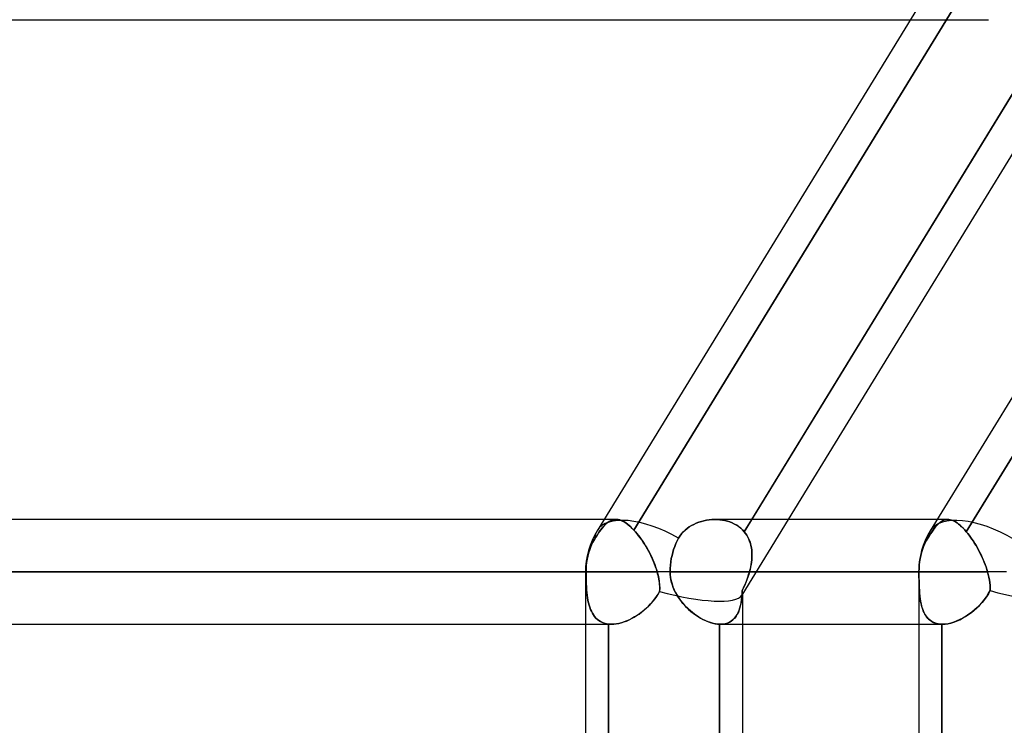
# Model space of a CAD drawing. Header units: millimetres. Extents: x -215 to 215, y -81 to 97.
# Tile 9 of 85: x -130 to -116, y 23 to 33. Entities that reach past the tile are written whole.
import ezdxf

# ---------------------------------------------------------------- set-up
doc = ezdxf.new("R2010")
doc.units = ezdxf.units.MM
doc.layers.add('MAIN-1', color=7, linetype='Continuous')
doc.layers.add('MAIN-2', color=7, linetype='Continuous')

msp = doc.modelspace()

# ---------------------------------------------------------------- linework, layer by layer
at = {"layer": 'MAIN-1'}
for p, q in [((-111.235, 43.454), (-122.019, 25.854)), ((-106.383, 43.454), (-117.166, 25.854)), ((-119.767, 26.019), (-115.191, 33.488)), ((-160.125, 33.294), (-117.46, 33.294)), ((-114.778, 33.294), (-119.235, 26.019)), ((-121.918, 26.019), (-167.75, 26.019)), ((-120.609, 25.947), (-120.573, 25.964)), ((-120.573, 25.964), (-120.537, 25.978)), ((-120.537, 25.978), (-120.5, 25.99)), ((-120.5, 25.99), (-120.462, 26)), ((-120.462, 26), (-120.424, 26.008)), ((-120.424, 26.008), (-120.385, 26.013)), ((-120.385, 26.013), (-120.347, 26.017)), ((-120.347, 26.017), (-120.308, 26.019)), ((-117.065, 26.019), (-120.299, 26.019)), ((-120.811, 25.777), (-120.788, 25.807)), ((-120.788, 25.807), (-120.763, 25.836)), ((-120.763, 25.836), (-120.736, 25.862)), ((-120.736, 25.862), (-120.706, 25.886)), ((-120.706, 25.886), (-120.675, 25.909)), ((-120.675, 25.909), (-120.643, 25.929)), ((-120.643, 25.929), (-120.609, 25.947)), ((-120.888, 25.624), (-120.871, 25.667)), ((-120.871, 25.667), (-120.852, 25.707)), ((-120.852, 25.707), (-120.831, 25.746)), ((-120.831, 25.746), (-120.811, 25.777)), ((-120.927, 25.495), (-120.916, 25.539)), ((-120.916, 25.539), (-120.904, 25.581)), ((-120.904, 25.581), (-120.888, 25.624)), ((-120.95, 25.351), (-120.945, 25.4)), ((-120.945, 25.4), (-120.937, 25.448)), ((-120.937, 25.448), (-120.927, 25.495)), ((-122.187, 25.256), (-168.512, 25.256)), ((-120.954, 25.256), (-122.187, 25.256)), ((-122.187, 25.256), (-122.187, 1.716)), ((-120.954, 25.256), (-120.953, 25.303)), ((-117.335, 25.256), (-120.954, 25.256)), ((-120.953, 25.217), (-120.954, 25.256)), ((-120.953, 25.303), (-120.95, 25.351)), ((-116.055, 25.256), (-117.335, 25.256)), ((-117.335, 25.256), (-117.335, 1.716)), ((-120.949, 25.178), (-120.953, 25.217)), ((-120.942, 25.14), (-120.949, 25.178)), ((-120.934, 25.102), (-120.942, 25.14)), ((-120.922, 25.064), (-120.934, 25.102)), ((-120.909, 25.027), (-120.922, 25.064)), ((-120.894, 24.991), (-120.909, 25.027)), ((-120.877, 24.956), (-120.894, 24.991)), ((-120.858, 24.922), (-120.877, 24.956)), ((-120.837, 24.888), (-120.858, 24.922)), ((-120.815, 24.856), (-120.837, 24.888)), ((-120.791, 24.825), (-120.815, 24.856)), ((-120.767, 24.795), (-120.791, 24.825)), ((-120.741, 24.766), (-120.767, 24.795)), ((-120.714, 24.738), (-120.741, 24.766)), ((-120.686, 24.711), (-120.714, 24.738)), ((-120.658, 24.686), (-120.686, 24.711)), ((-120.629, 24.662), (-120.658, 24.686)), ((-120.599, 24.639), (-120.629, 24.662)), ((-120.569, 24.618), (-120.599, 24.639)), ((-120.538, 24.598), (-120.569, 24.618)), ((-120.507, 24.579), (-120.538, 24.598)), ((-120.476, 24.563), (-120.507, 24.579)), ((-120.444, 24.548), (-120.476, 24.563)), ((-120.413, 24.534), (-120.444, 24.548)), ((-120.382, 24.523), (-120.413, 24.534)), ((-120.352, 24.513), (-120.382, 24.523)), ((-167.75, 24.494), (-122.187, 24.494)), ((-120.322, 24.505), (-120.352, 24.513)), ((-120.292, 24.5), (-120.322, 24.505)), ((-120.263, 24.496), (-120.292, 24.5)), ((-120.235, 24.494), (-120.263, 24.496)), ((-120.233, 24.494), (-120.235, 24.494)), ((-120.235, 17.219), (-120.235, 24.494)), ((-120.231, 24.494), (-120.233, 24.494)), ((-120.229, 24.494), (-120.231, 24.494)), ((-120.227, 24.494), (-120.229, 24.494)), ((-120.225, 24.494), (-120.227, 24.494)), ((-120.224, 24.494), (-120.225, 24.494)), ((-120.224, 24.494), (-117.335, 24.494)), ((-119.9, 24.494), (-119.9, 17.219))]:
    msp.add_line(p, q, dxfattribs=at)
for centre, start in [((-121.043, 25.256), 148.5047), ((-116.191, 25.256), 148.5054)]:
    msp.add_arc(centre, 1.144, start, 180, dxfattribs=at)
for centre, start_param, end_param in [((-116.191, 25.256), 1.604241, 3.141646), ((-121.043, 25.256), 1.636019, 3.141593), ((-121.043, 25.256), -3.141593, -3.13874), ((-116.191, 25.256), -3.14154, -3.137692)]:
    msp.add_ellipse(centre, major_axis=(0.975, -0.598), ratio=0.463048, start_param=start_param, end_param=end_param, dxfattribs=at)
at = {"layer": 'MAIN-2'}
for p, q in [((-116.793, 33.513), (-121.481, 25.862)), ((-121.481, 25.862), (-116.793, 33.513)), ((-115.191, 33.488), (-119.877, 25.84)), ((-111.956, 33.488), (-116.642, 25.84)), ((-116.642, 25.84), (-111.956, 33.488)), ((-117.46, 33.294), (-116.319, 33.294)), ((-121.743, 26.019), (-121.918, 26.019)), ((-121.911, 25.932), (-121.891, 25.951)), ((-121.874, 25.966), (-121.892, 25.95)), ((-121.891, 25.951), (-121.871, 25.969)), ((-121.857, 25.979), (-121.874, 25.966)), ((-121.871, 25.969), (-121.851, 25.983)), ((-121.84, 25.991), (-121.857, 25.979)), ((-121.851, 25.983), (-121.831, 25.995)), ((-121.822, 26), (-121.84, 25.991)), ((-121.831, 25.995), (-121.811, 26.005)), ((-121.804, 26.008), (-121.822, 26)), ((-121.811, 26.005), (-121.791, 26.012)), ((-121.786, 26.013), (-121.804, 26.008)), ((-121.791, 26.012), (-121.77, 26.017)), ((-121.768, 26.017), (-121.786, 26.013)), ((-121.77, 26.017), (-121.749, 26.019)), ((-121.749, 26.019), (-121.768, 26.017)), ((-121.749, 26.019), (-121.725, 26.018)), ((-121.729, 26.018), (-121.749, 26.019)), ((-121.709, 26.016), (-121.729, 26.018)), ((-121.725, 26.018), (-121.701, 26.014)), ((-121.688, 26.011), (-121.709, 26.016)), ((-121.701, 26.014), (-121.676, 26.007)), ((-121.667, 26.003), (-121.688, 26.011)), ((-121.676, 26.007), (-121.65, 25.996)), ((-121.645, 25.994), (-121.667, 26.003)), ((-121.65, 25.996), (-121.623, 25.982)), ((-121.623, 25.982), (-121.645, 25.994)), ((-121.623, 25.982), (-121.596, 25.964)), ((-121.6, 25.968), (-121.623, 25.982)), ((-121.577, 25.951), (-121.6, 25.968)), ((-121.596, 25.964), (-121.568, 25.944)), ((-121.553, 25.932), (-121.577, 25.951)), ((-120.573, 25.964), (-120.609, 25.947)), ((-120.537, 25.978), (-120.573, 25.964)), ((-120.5, 25.99), (-120.537, 25.978)), ((-120.462, 26), (-120.5, 25.99)), ((-120.424, 26.008), (-120.462, 26)), ((-120.386, 26.013), (-120.424, 26.008)), ((-120.347, 26.017), (-120.386, 26.013)), ((-120.308, 26.019), (-120.347, 26.017)), ((-120.27, 26.018), (-120.308, 26.019)), ((-120.308, 26.019), (-120.27, 26.018)), ((-120.231, 26.015), (-120.27, 26.018)), ((-120.27, 26.018), (-120.231, 26.015)), ((-120.193, 26.01), (-120.231, 26.015)), ((-120.231, 26.015), (-120.194, 26.01)), ((-120.194, 26.01), (-120.156, 26.003)), ((-120.156, 26.003), (-120.193, 26.01)), ((-120.12, 25.994), (-120.156, 26.003)), ((-120.156, 26.003), (-120.12, 25.994)), ((-120.084, 25.982), (-120.12, 25.994)), ((-120.12, 25.994), (-120.084, 25.982)), ((-120.05, 25.968), (-120.084, 25.982)), ((-120.084, 25.982), (-120.05, 25.968)), ((-120.017, 25.952), (-120.05, 25.968)), ((-120.05, 25.968), (-120.017, 25.952)), ((-119.985, 25.934), (-120.017, 25.952)), ((-120.017, 25.952), (-119.985, 25.934)), ((-119.235, 26.019), (-119.911, 24.916)), ((-119.877, 25.84), (-119.767, 26.019)), ((-116.911, 26.019), (-117.065, 26.019)), ((-117.055, 25.947), (-117.037, 25.964)), ((-117.037, 25.964), (-117.055, 25.947)), ((-117.037, 25.964), (-117.02, 25.978)), ((-117.02, 25.978), (-117.037, 25.964)), ((-117.02, 25.978), (-117.003, 25.99)), ((-117.003, 25.99), (-117.02, 25.978)), ((-117.003, 25.99), (-116.986, 26)), ((-116.986, 26), (-117.003, 25.99)), ((-116.986, 26), (-116.968, 26.008)), ((-116.969, 26.008), (-116.986, 26)), ((-116.951, 26.013), (-116.969, 26.008)), ((-116.968, 26.008), (-116.951, 26.013)), ((-116.951, 26.013), (-116.933, 26.017)), ((-116.933, 26.017), (-116.951, 26.013)), ((-116.933, 26.017), (-116.915, 26.019)), ((-116.915, 26.019), (-116.933, 26.017)), ((-116.915, 26.019), (-116.896, 26.018)), ((-116.896, 26.018), (-116.915, 26.019)), ((-116.896, 26.018), (-116.878, 26.015)), ((-116.878, 26.015), (-116.896, 26.018)), ((-116.878, 26.015), (-116.858, 26.01)), ((-116.858, 26.01), (-116.878, 26.015)), ((-116.858, 26.01), (-116.839, 26.003)), ((-116.838, 26.003), (-116.858, 26.01)), ((-116.839, 26.003), (-116.818, 25.994)), ((-116.818, 25.994), (-116.838, 26.003)), ((-116.818, 25.994), (-116.797, 25.982)), ((-116.797, 25.982), (-116.818, 25.994)), ((-116.797, 25.982), (-116.776, 25.968)), ((-116.776, 25.968), (-116.797, 25.982)), ((-116.776, 25.968), (-116.755, 25.952)), ((-116.755, 25.952), (-116.776, 25.968)), ((-116.755, 25.952), (-116.733, 25.934)), ((-116.733, 25.934), (-116.755, 25.952)), ((-122, 25.817), (-122.019, 25.789)), ((-122.014, 25.797), (-121.992, 25.829)), ((-121.982, 25.844), (-122, 25.817)), ((-121.992, 25.829), (-121.971, 25.858)), ((-121.963, 25.869), (-121.982, 25.844)), ((-121.971, 25.858), (-121.951, 25.885)), ((-121.945, 25.892), (-121.963, 25.869)), ((-121.951, 25.885), (-121.931, 25.91)), ((-121.927, 25.914), (-121.945, 25.892)), ((-121.931, 25.91), (-121.911, 25.932)), ((-121.909, 25.933), (-121.927, 25.914)), ((-121.892, 25.95), (-121.909, 25.933)), ((-121.568, 25.944), (-121.539, 25.92)), ((-121.529, 25.911), (-121.553, 25.932)), ((-121.539, 25.92), (-121.51, 25.893)), ((-121.505, 25.888), (-121.529, 25.911)), ((-121.51, 25.893), (-121.481, 25.862)), ((-121.481, 25.862), (-121.505, 25.888)), ((-121.481, 25.862), (-121.459, 25.838)), ((-121.458, 25.837), (-121.481, 25.862)), ((-121.459, 25.838), (-121.438, 25.813)), ((-121.435, 25.81), (-121.458, 25.837)), ((-121.438, 25.813), (-121.417, 25.787)), ((-121.413, 25.782), (-121.435, 25.81)), ((-120.764, 25.835), (-120.788, 25.807)), ((-120.736, 25.862), (-120.764, 25.835)), ((-120.707, 25.886), (-120.736, 25.862)), ((-120.676, 25.909), (-120.707, 25.886)), ((-120.643, 25.929), (-120.676, 25.909)), ((-120.609, 25.947), (-120.643, 25.929)), ((-119.955, 25.913), (-119.985, 25.934)), ((-119.985, 25.934), (-119.956, 25.914)), ((-119.956, 25.914), (-119.927, 25.891)), ((-119.927, 25.891), (-119.955, 25.913)), ((-119.901, 25.867), (-119.927, 25.891)), ((-119.927, 25.891), (-119.901, 25.867)), ((-119.877, 25.84), (-119.901, 25.867)), ((-119.901, 25.867), (-119.877, 25.84)), ((-119.857, 25.815), (-119.877, 25.84)), ((-119.877, 25.84), (-119.857, 25.815)), ((-119.839, 25.788), (-119.857, 25.815)), ((-119.857, 25.815), (-119.839, 25.788)), ((-117.183, 25.777), (-117.164, 25.807)), ((-117.164, 25.807), (-117.145, 25.836)), ((-117.145, 25.835), (-117.164, 25.807)), ((-117.145, 25.836), (-117.126, 25.862)), ((-117.126, 25.862), (-117.145, 25.835)), ((-117.126, 25.862), (-117.108, 25.886)), ((-117.108, 25.886), (-117.126, 25.862)), ((-117.108, 25.886), (-117.09, 25.909)), ((-117.09, 25.909), (-117.108, 25.886)), ((-117.09, 25.909), (-117.072, 25.929)), ((-117.072, 25.929), (-117.09, 25.909)), ((-117.072, 25.929), (-117.055, 25.947)), ((-117.055, 25.947), (-117.072, 25.929)), ((-116.733, 25.934), (-116.711, 25.914)), ((-116.71, 25.913), (-116.733, 25.934)), ((-116.711, 25.914), (-116.688, 25.891)), ((-116.688, 25.891), (-116.71, 25.913)), ((-116.688, 25.891), (-116.665, 25.867)), ((-116.665, 25.867), (-116.688, 25.891)), ((-116.665, 25.867), (-116.642, 25.84)), ((-116.642, 25.84), (-116.665, 25.867)), ((-116.642, 25.84), (-116.621, 25.815)), ((-116.621, 25.815), (-116.642, 25.84)), ((-116.621, 25.815), (-116.6, 25.788)), ((-116.6, 25.788), (-116.621, 25.815)), ((-122.097, 25.65), (-122.078, 25.69)), ((-122.078, 25.69), (-122.097, 25.65)), ((-122.078, 25.69), (-122.057, 25.728)), ((-122.057, 25.728), (-122.078, 25.69)), ((-122.057, 25.728), (-122.035, 25.763)), ((-122.038, 25.759), (-122.057, 25.728)), ((-122.019, 25.789), (-122.038, 25.759)), ((-122.035, 25.763), (-122.014, 25.797)), ((-121.417, 25.787), (-121.395, 25.759)), ((-121.39, 25.752), (-121.413, 25.782)), ((-121.395, 25.759), (-121.374, 25.73)), ((-121.368, 25.721), (-121.39, 25.752)), ((-121.374, 25.73), (-121.354, 25.699)), ((-121.347, 25.689), (-121.368, 25.721)), ((-121.354, 25.699), (-121.333, 25.668)), ((-121.325, 25.656), (-121.347, 25.689)), ((-121.333, 25.668), (-121.313, 25.636)), ((-120.871, 25.667), (-120.888, 25.624)), ((-120.852, 25.707), (-120.871, 25.667)), ((-120.831, 25.746), (-120.852, 25.707)), ((-120.811, 25.777), (-120.831, 25.746)), ((-120.788, 25.807), (-120.811, 25.777)), ((-119.823, 25.76), (-119.839, 25.788)), ((-119.839, 25.788), (-119.823, 25.76)), ((-119.809, 25.731), (-119.823, 25.76)), ((-119.823, 25.76), (-119.809, 25.731)), ((-119.797, 25.701), (-119.809, 25.731)), ((-119.809, 25.731), (-119.796, 25.701)), ((-119.786, 25.67), (-119.797, 25.701)), ((-119.796, 25.701), (-119.786, 25.669)), ((-119.778, 25.638), (-119.786, 25.67)), ((-119.786, 25.669), (-119.778, 25.637)), ((-117.263, 25.624), (-117.245, 25.667)), ((-117.245, 25.667), (-117.263, 25.624)), ((-117.245, 25.667), (-117.224, 25.707)), ((-117.224, 25.707), (-117.245, 25.667)), ((-117.224, 25.707), (-117.202, 25.746)), ((-117.202, 25.746), (-117.224, 25.707)), ((-117.202, 25.746), (-117.183, 25.777)), ((-117.183, 25.777), (-117.202, 25.746)), ((-117.164, 25.807), (-117.183, 25.777)), ((-116.6, 25.788), (-116.58, 25.76)), ((-116.58, 25.76), (-116.6, 25.788)), ((-116.58, 25.76), (-116.559, 25.731)), ((-116.559, 25.731), (-116.58, 25.76)), ((-116.559, 25.731), (-116.539, 25.701)), ((-116.539, 25.701), (-116.559, 25.731)), ((-116.539, 25.701), (-116.519, 25.669)), ((-116.52, 25.67), (-116.539, 25.701)), ((-116.5, 25.638), (-116.52, 25.67)), ((-116.519, 25.669), (-116.5, 25.637)), ((-122.153, 25.485), (-122.142, 25.528)), ((-122.142, 25.528), (-122.153, 25.485)), ((-122.142, 25.528), (-122.129, 25.568)), ((-122.129, 25.568), (-122.142, 25.528)), ((-122.129, 25.568), (-122.114, 25.609)), ((-122.114, 25.609), (-122.129, 25.568)), ((-122.114, 25.609), (-122.097, 25.65)), ((-122.097, 25.65), (-122.114, 25.609)), ((-121.305, 25.622), (-121.325, 25.656)), ((-121.313, 25.636), (-121.294, 25.604)), ((-121.285, 25.587), (-121.305, 25.622)), ((-121.294, 25.604), (-121.275, 25.571)), ((-121.265, 25.552), (-121.285, 25.587)), ((-121.275, 25.571), (-121.257, 25.537)), ((-121.246, 25.516), (-121.265, 25.552)), ((-121.257, 25.537), (-121.24, 25.503)), ((-120.916, 25.539), (-120.927, 25.495)), ((-120.904, 25.581), (-120.916, 25.539)), ((-120.888, 25.624), (-120.904, 25.581)), ((-119.771, 25.605), (-119.778, 25.638)), ((-119.778, 25.637), (-119.771, 25.604)), ((-119.767, 25.572), (-119.771, 25.605)), ((-119.771, 25.604), (-119.767, 25.571)), ((-119.764, 25.538), (-119.767, 25.572)), ((-119.767, 25.571), (-119.764, 25.537)), ((-119.763, 25.504), (-119.764, 25.538)), ((-119.764, 25.537), (-119.763, 25.502)), ((-117.303, 25.495), (-117.292, 25.539)), ((-117.292, 25.539), (-117.303, 25.495)), ((-117.292, 25.539), (-117.279, 25.581)), ((-117.279, 25.581), (-117.292, 25.539)), ((-117.279, 25.581), (-117.263, 25.624)), ((-117.263, 25.624), (-117.279, 25.581)), ((-116.481, 25.605), (-116.5, 25.638)), ((-116.5, 25.637), (-116.481, 25.604)), ((-116.463, 25.572), (-116.481, 25.605)), ((-116.481, 25.604), (-116.462, 25.571)), ((-116.445, 25.538), (-116.463, 25.572)), ((-116.462, 25.571), (-116.444, 25.537)), ((-116.428, 25.504), (-116.445, 25.538)), ((-116.444, 25.537), (-116.427, 25.502)), ((-122.175, 25.347), (-122.17, 25.393)), ((-122.17, 25.393), (-122.175, 25.347)), ((-122.17, 25.393), (-122.162, 25.44)), ((-122.162, 25.44), (-122.17, 25.393)), ((-122.162, 25.44), (-122.153, 25.485)), ((-122.153, 25.485), (-122.162, 25.44)), ((-121.229, 25.479), (-121.246, 25.516)), ((-121.24, 25.503), (-121.223, 25.468)), ((-121.212, 25.442), (-121.229, 25.479)), ((-121.223, 25.468), (-121.208, 25.433)), ((-121.196, 25.405), (-121.212, 25.442)), ((-121.208, 25.433), (-121.193, 25.398)), ((-121.181, 25.368), (-121.196, 25.405)), ((-121.193, 25.398), (-121.179, 25.363)), ((-120.945, 25.4), (-120.95, 25.351)), ((-120.937, 25.448), (-120.945, 25.4)), ((-120.927, 25.495), (-120.937, 25.448)), ((-119.775, 25.363), (-119.769, 25.399)), ((-119.77, 25.397), (-119.775, 25.362)), ((-119.766, 25.432), (-119.77, 25.397)), ((-119.769, 25.399), (-119.766, 25.434)), ((-119.766, 25.434), (-119.763, 25.469)), ((-119.763, 25.467), (-119.766, 25.432)), ((-119.763, 25.469), (-119.763, 25.504)), ((-119.763, 25.502), (-119.763, 25.467)), ((-117.327, 25.351), (-117.321, 25.4)), ((-117.321, 25.4), (-117.327, 25.351)), ((-117.321, 25.4), (-117.313, 25.448)), ((-117.313, 25.448), (-117.321, 25.4)), ((-117.313, 25.448), (-117.303, 25.495)), ((-117.303, 25.495), (-117.313, 25.448)), ((-116.412, 25.469), (-116.428, 25.504)), ((-116.427, 25.502), (-116.411, 25.467)), ((-116.396, 25.434), (-116.412, 25.469)), ((-116.411, 25.467), (-116.395, 25.432)), ((-116.381, 25.399), (-116.396, 25.434)), ((-116.395, 25.432), (-116.381, 25.397)), ((-116.367, 25.363), (-116.381, 25.399)), ((-116.381, 25.397), (-116.367, 25.362)), ((-168.512, 25.256), (-122.179, 25.256)), ((-121.143, 25.256), (-166.988, 25.256)), ((-166.988, 25.256), (-121.143, 25.256)), ((-122.179, 25.256), (-122.187, 25.256)), ((-120.954, 25.256), (-122.187, 25.256)), ((-122.179, 25.256), (-122.178, 25.301)), ((-122.178, 25.301), (-122.179, 25.256)), ((-122.179, 25.256), (-122.179, 25.211)), ((-122.179, 25.211), (-122.179, 25.256)), ((-122.178, 25.301), (-122.175, 25.347)), ((-122.175, 25.347), (-122.178, 25.301)), ((-121.167, 25.331), (-121.181, 25.368)), ((-121.179, 25.363), (-121.166, 25.327)), ((-121.154, 25.294), (-121.167, 25.331)), ((-121.166, 25.327), (-121.154, 25.292)), ((-121.143, 25.256), (-121.154, 25.294)), ((-121.154, 25.292), (-121.143, 25.256)), ((-121.136, 25.229), (-121.143, 25.256)), ((-121.143, 25.256), (-121.13, 25.208)), ((-120.953, 25.303), (-120.954, 25.256)), ((-120.954, 25.256), (-117.331, 25.256)), ((-120.954, 25.256), (-120.952, 25.211)), ((-120.95, 25.351), (-120.953, 25.303)), ((-119.811, 25.216), (-119.799, 25.256)), ((-119.799, 25.256), (-119.81, 25.216)), ((-119.799, 25.256), (-119.789, 25.292)), ((-119.79, 25.291), (-119.799, 25.256)), ((-116.332, 25.256), (-119.799, 25.256)), ((-119.799, 25.256), (-116.332, 25.256)), ((-119.782, 25.326), (-119.79, 25.291)), ((-119.789, 25.292), (-119.781, 25.327)), ((-119.775, 25.362), (-119.782, 25.326)), ((-119.781, 25.327), (-119.775, 25.363)), ((-116.055, 25.256), (-117.335, 25.256)), ((-117.331, 25.256), (-117.335, 25.256)), ((-117.331, 25.256), (-117.33, 25.303)), ((-117.33, 25.303), (-117.331, 25.256)), ((-117.331, 25.217), (-117.331, 25.256)), ((-117.331, 25.256), (-117.331, 25.21)), ((-117.33, 25.303), (-117.327, 25.351)), ((-117.327, 25.351), (-117.33, 25.303)), ((-116.354, 25.327), (-116.367, 25.363)), ((-116.367, 25.362), (-116.354, 25.326)), ((-116.343, 25.292), (-116.354, 25.327)), ((-116.354, 25.326), (-116.342, 25.291)), ((-116.332, 25.256), (-116.343, 25.292)), ((-116.342, 25.291), (-116.332, 25.256)), ((-116.321, 25.216), (-116.332, 25.256)), ((-116.332, 25.256), (-116.321, 25.216)), ((-122.179, 25.211), (-122.178, 25.167)), ((-122.178, 25.167), (-122.179, 25.211)), ((-122.178, 25.167), (-122.177, 25.123)), ((-122.177, 25.123), (-122.178, 25.167)), ((-122.177, 25.123), (-122.176, 25.08)), ((-122.176, 25.079), (-122.177, 25.123)), ((-121.129, 25.203), (-121.136, 25.229)), ((-121.13, 25.208), (-121.12, 25.16)), ((-121.123, 25.176), (-121.129, 25.203)), ((-121.118, 25.15), (-121.123, 25.176)), ((-121.12, 25.16), (-121.112, 25.113)), ((-121.114, 25.124), (-121.118, 25.15)), ((-121.111, 25.098), (-121.114, 25.124)), ((-121.112, 25.113), (-121.107, 25.065)), ((-121.108, 25.072), (-121.111, 25.098)), ((-120.952, 25.211), (-120.947, 25.167)), ((-120.947, 25.167), (-120.939, 25.123)), ((-120.939, 25.123), (-120.927, 25.08)), ((-119.87, 25.059), (-119.853, 25.097)), ((-119.853, 25.099), (-119.869, 25.06)), ((-119.838, 25.138), (-119.853, 25.099)), ((-119.853, 25.097), (-119.838, 25.137)), ((-119.823, 25.177), (-119.838, 25.138)), ((-119.838, 25.137), (-119.824, 25.176)), ((-119.824, 25.176), (-119.811, 25.216)), ((-119.81, 25.216), (-119.823, 25.177)), ((-117.331, 25.178), (-117.331, 25.217)), ((-117.331, 25.21), (-117.331, 25.163)), ((-117.33, 25.14), (-117.331, 25.178)), ((-117.331, 25.163), (-117.33, 25.118)), ((-117.329, 25.102), (-117.33, 25.14)), ((-117.33, 25.118), (-117.329, 25.073)), ((-117.328, 25.064), (-117.329, 25.102)), ((-116.312, 25.176), (-116.321, 25.216)), ((-116.321, 25.216), (-116.312, 25.177)), ((-116.312, 25.177), (-116.305, 25.138)), ((-116.305, 25.137), (-116.312, 25.176)), ((-116.305, 25.138), (-116.3, 25.099)), ((-116.299, 25.097), (-116.305, 25.137)), ((-116.3, 25.099), (-116.296, 25.06)), ((-116.296, 25.059), (-116.299, 25.097)), ((-122.176, 25.08), (-122.173, 25.038)), ((-122.173, 25.037), (-122.176, 25.079)), ((-122.173, 25.038), (-122.171, 24.996)), ((-122.171, 24.995), (-122.173, 25.037)), ((-122.171, 24.996), (-122.167, 24.956)), ((-122.167, 24.955), (-122.171, 24.995)), ((-122.167, 24.956), (-122.163, 24.916)), ((-122.163, 24.916), (-122.167, 24.955)), ((-121.107, 24.972), (-121.129, 24.934)), ((-121.129, 24.933), (-121.107, 24.972)), ((-121.106, 25.047), (-121.108, 25.072)), ((-121.107, 25.065), (-121.106, 25.018)), ((-121.106, 25.018), (-121.107, 24.972)), ((-121.107, 24.972), (-121.106, 24.997)), ((-121.106, 25.022), (-121.106, 25.047)), ((-121.106, 24.997), (-121.106, 25.022)), ((-120.927, 25.08), (-120.913, 25.037)), ((-120.913, 25.037), (-120.896, 24.996)), ((-120.896, 24.996), (-120.876, 24.955)), ((-120.876, 24.955), (-120.854, 24.916)), ((-119.907, 24.937), (-119.904, 24.983)), ((-119.904, 24.983), (-119.907, 24.938)), ((-119.886, 25.022), (-119.904, 24.983)), ((-119.904, 24.983), (-119.887, 25.021)), ((-119.9, 24.955), (-119.9, 24.494)), ((-119.887, 25.021), (-119.87, 25.059)), ((-119.869, 25.06), (-119.886, 25.022)), ((-117.329, 25.073), (-117.327, 25.029)), ((-117.327, 25.027), (-117.328, 25.064)), ((-117.327, 25.029), (-117.325, 24.986)), ((-117.325, 24.991), (-117.327, 25.027)), ((-117.322, 24.956), (-117.325, 24.991)), ((-117.325, 24.986), (-117.321, 24.944)), ((-117.319, 24.922), (-117.322, 24.956)), ((-116.321, 24.937), (-116.295, 24.983)), ((-116.295, 24.983), (-116.32, 24.938)), ((-116.296, 25.06), (-116.295, 25.022)), ((-116.295, 25.021), (-116.296, 25.059)), ((-116.295, 25.022), (-116.295, 24.983)), ((-116.295, 24.983), (-116.295, 25.021)), ((-122.163, 24.916), (-122.157, 24.878)), ((-122.157, 24.878), (-122.163, 24.916)), ((-122.157, 24.878), (-122.151, 24.842)), ((-122.151, 24.841), (-122.157, 24.878)), ((-122.151, 24.842), (-122.144, 24.807)), ((-122.144, 24.806), (-122.151, 24.841)), ((-122.144, 24.807), (-122.135, 24.773)), ((-122.135, 24.773), (-122.144, 24.806)), ((-121.238, 24.788), (-121.208, 24.822)), ((-121.205, 24.827), (-121.234, 24.794)), ((-121.208, 24.822), (-121.18, 24.858)), ((-121.178, 24.861), (-121.205, 24.827)), ((-121.18, 24.858), (-121.154, 24.895)), ((-121.152, 24.897), (-121.178, 24.861)), ((-121.154, 24.895), (-121.129, 24.933)), ((-121.129, 24.934), (-121.152, 24.897)), ((-120.854, 24.916), (-120.83, 24.878)), ((-120.83, 24.878), (-120.804, 24.841)), ((-120.804, 24.841), (-120.776, 24.806)), ((-120.776, 24.806), (-120.747, 24.772)), ((-119.93, 24.768), (-119.922, 24.807)), ((-119.921, 24.812), (-119.928, 24.774)), ((-119.922, 24.807), (-119.916, 24.848)), ((-119.915, 24.852), (-119.921, 24.812)), ((-119.916, 24.848), (-119.911, 24.892)), ((-119.911, 24.894), (-119.915, 24.852)), ((-119.907, 24.938), (-119.911, 24.894)), ((-119.911, 24.892), (-119.907, 24.937)), ((-117.321, 24.944), (-117.318, 24.904)), ((-117.316, 24.888), (-117.319, 24.922)), ((-117.318, 24.904), (-117.313, 24.865)), ((-117.312, 24.856), (-117.316, 24.888)), ((-117.313, 24.865), (-117.307, 24.827)), ((-117.307, 24.825), (-117.312, 24.856)), ((-117.307, 24.827), (-117.3, 24.792)), ((-117.301, 24.795), (-117.307, 24.825)), ((-116.451, 24.768), (-116.415, 24.807)), ((-116.411, 24.812), (-116.445, 24.774)), ((-116.415, 24.807), (-116.381, 24.848)), ((-116.378, 24.852), (-116.411, 24.812)), ((-116.381, 24.848), (-116.35, 24.892)), ((-116.348, 24.894), (-116.378, 24.852)), ((-116.35, 24.892), (-116.321, 24.937)), ((-116.32, 24.938), (-116.348, 24.894)), ((-122.135, 24.773), (-122.125, 24.741)), ((-122.125, 24.74), (-122.135, 24.773)), ((-122.125, 24.741), (-122.114, 24.71)), ((-122.114, 24.71), (-122.125, 24.74)), ((-122.114, 24.71), (-122.101, 24.681)), ((-122.101, 24.681), (-122.114, 24.71)), ((-122.101, 24.681), (-122.087, 24.654)), ((-122.087, 24.654), (-122.101, 24.681)), ((-121.406, 24.642), (-121.37, 24.668)), ((-121.363, 24.673), (-121.399, 24.647)), ((-121.37, 24.668), (-121.335, 24.696)), ((-121.329, 24.701), (-121.363, 24.673)), ((-121.335, 24.696), (-121.302, 24.725)), ((-121.296, 24.731), (-121.329, 24.701)), ((-121.302, 24.725), (-121.269, 24.756)), ((-121.264, 24.762), (-121.296, 24.731)), ((-121.269, 24.756), (-121.238, 24.788)), ((-121.234, 24.794), (-121.264, 24.762)), ((-120.747, 24.772), (-120.716, 24.74)), ((-120.716, 24.74), (-120.685, 24.709)), ((-120.685, 24.709), (-120.652, 24.68)), ((-120.652, 24.68), (-120.618, 24.653)), ((-119.979, 24.633), (-119.964, 24.663)), ((-119.961, 24.669), (-119.977, 24.638)), ((-119.964, 24.663), (-119.95, 24.696)), ((-119.948, 24.702), (-119.961, 24.669)), ((-119.95, 24.696), (-119.939, 24.731)), ((-119.937, 24.737), (-119.948, 24.702)), ((-119.939, 24.731), (-119.93, 24.768)), ((-119.928, 24.774), (-119.937, 24.737)), ((-117.294, 24.766), (-117.301, 24.795)), ((-117.3, 24.792), (-117.292, 24.757)), ((-117.286, 24.738), (-117.294, 24.766)), ((-117.292, 24.757), (-117.282, 24.725)), ((-117.277, 24.711), (-117.286, 24.738)), ((-117.282, 24.725), (-117.271, 24.694)), ((-117.268, 24.686), (-117.277, 24.711)), ((-117.271, 24.694), (-117.258, 24.664)), ((-117.257, 24.662), (-117.268, 24.686)), ((-117.258, 24.664), (-117.244, 24.637)), ((-117.245, 24.639), (-117.257, 24.662)), ((-116.61, 24.633), (-116.568, 24.663)), ((-116.561, 24.669), (-116.603, 24.638)), ((-116.568, 24.663), (-116.528, 24.696)), ((-116.521, 24.702), (-116.561, 24.669)), ((-116.528, 24.696), (-116.488, 24.731)), ((-116.482, 24.737), (-116.521, 24.702)), ((-116.488, 24.731), (-116.451, 24.768)), ((-116.445, 24.774), (-116.482, 24.737)), ((-122.087, 24.654), (-122.071, 24.628)), ((-122.071, 24.628), (-122.087, 24.654)), ((-122.071, 24.628), (-122.054, 24.605)), ((-122.054, 24.605), (-122.071, 24.628)), ((-122.054, 24.605), (-122.035, 24.583)), ((-122.035, 24.583), (-122.054, 24.605)), ((-122.035, 24.583), (-122.014, 24.564)), ((-122.014, 24.564), (-122.035, 24.583)), ((-122.014, 24.564), (-121.991, 24.547)), ((-121.991, 24.547), (-122.014, 24.564)), ((-121.991, 24.547), (-121.967, 24.532)), ((-121.967, 24.532), (-121.991, 24.547)), ((-121.967, 24.532), (-121.941, 24.519)), ((-121.94, 24.519), (-121.967, 24.532)), ((-121.941, 24.519), (-121.913, 24.509)), ((-121.913, 24.509), (-121.94, 24.519)), ((-121.665, 24.515), (-121.628, 24.526)), ((-121.624, 24.527), (-121.662, 24.515)), ((-121.628, 24.526), (-121.59, 24.54)), ((-121.587, 24.542), (-121.624, 24.527)), ((-121.59, 24.54), (-121.553, 24.556)), ((-121.548, 24.559), (-121.587, 24.542)), ((-121.553, 24.556), (-121.516, 24.575)), ((-121.511, 24.577), (-121.548, 24.559)), ((-121.516, 24.575), (-121.479, 24.595)), ((-121.473, 24.599), (-121.511, 24.577)), ((-121.479, 24.595), (-121.442, 24.618)), ((-121.436, 24.622), (-121.473, 24.599)), ((-121.442, 24.618), (-121.406, 24.642)), ((-121.399, 24.647), (-121.436, 24.622)), ((-120.618, 24.653), (-120.583, 24.628)), ((-120.583, 24.628), (-120.548, 24.604)), ((-120.548, 24.604), (-120.512, 24.583)), ((-120.512, 24.583), (-120.477, 24.563)), ((-120.477, 24.563), (-120.441, 24.546)), ((-120.441, 24.546), (-120.405, 24.531)), ((-120.405, 24.531), (-120.37, 24.519)), ((-120.37, 24.519), (-120.335, 24.509)), ((-120.121, 24.51), (-120.091, 24.523)), ((-120.089, 24.524), (-120.119, 24.511)), ((-120.091, 24.523), (-120.064, 24.539)), ((-120.062, 24.541), (-120.089, 24.524)), ((-120.064, 24.539), (-120.039, 24.558)), ((-120.037, 24.56), (-120.062, 24.541)), ((-120.039, 24.558), (-120.017, 24.58)), ((-120.014, 24.583), (-120.037, 24.56)), ((-120.017, 24.58), (-119.997, 24.605)), ((-119.994, 24.609), (-120.014, 24.583)), ((-119.997, 24.605), (-119.979, 24.633)), ((-119.977, 24.638), (-119.994, 24.609)), ((-117.231, 24.618), (-117.245, 24.639)), ((-117.244, 24.637), (-117.228, 24.612)), ((-117.217, 24.598), (-117.231, 24.618)), ((-117.228, 24.612), (-117.21, 24.589)), ((-117.201, 24.579), (-117.217, 24.598)), ((-117.21, 24.589), (-117.19, 24.568)), ((-117.184, 24.563), (-117.201, 24.579)), ((-117.19, 24.568), (-117.168, 24.55)), ((-117.165, 24.548), (-117.184, 24.563)), ((-117.168, 24.55), (-117.145, 24.534)), ((-117.145, 24.534), (-117.165, 24.548)), ((-117.124, 24.523), (-117.145, 24.534)), ((-117.145, 24.534), (-117.119, 24.52)), ((-117.102, 24.513), (-117.124, 24.523)), ((-117.119, 24.52), (-117.092, 24.51)), ((-116.867, 24.51), (-116.825, 24.523)), ((-116.822, 24.524), (-116.865, 24.511)), ((-116.825, 24.523), (-116.782, 24.539)), ((-116.778, 24.541), (-116.822, 24.524)), ((-116.782, 24.539), (-116.738, 24.558)), ((-116.734, 24.56), (-116.778, 24.541)), ((-116.738, 24.558), (-116.695, 24.58)), ((-116.69, 24.583), (-116.734, 24.56)), ((-116.695, 24.58), (-116.652, 24.605)), ((-116.646, 24.609), (-116.69, 24.583)), ((-116.652, 24.605), (-116.61, 24.633)), ((-116.603, 24.638), (-116.646, 24.609)), ((-122.187, 24.494), (-121.807, 24.494)), ((-121.913, 24.509), (-121.883, 24.501)), ((-121.883, 24.501), (-121.913, 24.509)), ((-121.883, 24.501), (-121.852, 24.496)), ((-121.852, 24.496), (-121.883, 24.501)), ((-121.845, 24.496), (-121.852, 24.496)), ((-121.852, 17.216), (-121.852, 24.496)), ((-121.852, 24.496), (-121.852, 17.216)), ((-121.852, 24.496), (-121.845, 24.496)), ((-121.837, 24.495), (-121.845, 24.496)), ((-121.845, 24.496), (-121.837, 24.495)), ((-121.83, 24.494), (-121.837, 24.495)), ((-121.837, 24.495), (-121.83, 24.494)), ((-121.822, 24.494), (-121.83, 24.494)), ((-121.83, 24.494), (-121.822, 24.494)), ((-121.814, 24.494), (-121.822, 24.494)), ((-121.822, 24.494), (-121.815, 24.494)), ((-121.815, 24.494), (-121.807, 24.494)), ((-121.807, 24.494), (-121.814, 24.494)), ((-121.772, 24.495), (-121.807, 24.494)), ((-121.807, 24.494), (-121.773, 24.495)), ((-121.773, 24.495), (-121.738, 24.499)), ((-121.736, 24.499), (-121.772, 24.495)), ((-121.738, 24.499), (-121.702, 24.506)), ((-121.7, 24.506), (-121.736, 24.499)), ((-121.702, 24.506), (-121.665, 24.515)), ((-121.662, 24.515), (-121.7, 24.506)), ((-120.335, 24.509), (-120.3, 24.501)), ((-120.3, 24.501), (-120.267, 24.496)), ((-120.267, 24.496), (-120.235, 24.494)), ((-120.235, 24.494), (-120.235, 17.219)), ((-120.235, 24.494), (-120.233, 24.494)), ((-120.233, 24.494), (-120.231, 24.494)), ((-120.231, 24.494), (-120.229, 24.494)), ((-120.229, 24.494), (-120.227, 24.494)), ((-120.227, 24.494), (-120.225, 24.494)), ((-120.225, 24.494), (-120.224, 24.494)), ((-120.224, 24.494), (-120.188, 24.496)), ((-120.187, 24.496), (-120.224, 24.494)), ((-120.188, 24.496), (-120.153, 24.501)), ((-120.152, 24.501), (-120.187, 24.496)), ((-120.153, 24.501), (-120.121, 24.51)), ((-120.119, 24.511), (-120.152, 24.501)), ((-117.335, 24.494), (-116.989, 24.494)), ((-117.078, 24.505), (-117.102, 24.513)), ((-117.092, 24.51), (-117.063, 24.502)), ((-117.053, 24.5), (-117.078, 24.505)), ((-117.063, 24.502), (-117.032, 24.496)), ((-117.027, 24.496), (-117.053, 24.5)), ((-117.032, 24.496), (-117, 24.494)), ((-117, 24.494), (-117.027, 24.496)), ((-117, 24.494), (-117, 17.219)), ((-117, 24.494), (-116.998, 24.494)), ((-116.998, 24.494), (-117, 24.494)), ((-117, 17.219), (-117, 24.494)), ((-116.998, 24.494), (-116.996, 24.494)), ((-116.996, 24.494), (-116.998, 24.494)), ((-116.996, 24.494), (-116.994, 24.494)), ((-116.994, 24.494), (-116.996, 24.494)), ((-116.994, 24.494), (-116.992, 24.494)), ((-116.992, 24.494), (-116.994, 24.494)), ((-116.992, 24.494), (-116.99, 24.494)), ((-116.99, 24.494), (-116.992, 24.494)), ((-116.99, 24.494), (-116.988, 24.494)), ((-116.988, 24.494), (-116.99, 24.494)), ((-116.988, 24.494), (-116.95, 24.496)), ((-116.949, 24.496), (-116.988, 24.494)), ((-116.95, 24.496), (-116.909, 24.501)), ((-116.908, 24.501), (-116.949, 24.496)), ((-116.909, 24.501), (-116.867, 24.51)), ((-116.865, 24.511), (-116.908, 24.501))]:
    msp.add_line(p, q, dxfattribs=at)
for centre, major_axis, ratio, start_param, end_param in [((-116.191, 25.256), (0.975, -0.598), 0.463048, 1.604241, 3.141646), ((-121.043, 25.256), (0.975, -0.598), 0.463048, 1.636019, 3.141593), ((-121.043, 25.256), (0.975, -0.598), 0.463048, -3.13874, -2.898596), ((-121.043, 25.256), (0.975, -0.598), 0.463048, -3.13874, -2.898596), ((-116.191, 25.256), (0.975, -0.598), 0.463048, -3.137692, -2.930374), ((-116.191, 25.256), (0.975, -0.598), 0.463048, -3.137692, -2.930374), ((-121.043, 25.256), (1.141, -0.322), 0.245475, -1.55744, -0.067098), ((-121.043, 25.256), (1.141, -0.322), 0.245475, -1.55744, -0.067098), ((-121.043, 25.256), (1.141, -0.322), 0.245475, -0.067098, 0.07173), ((-121.043, 25.256), (1.141, -0.322), 0.245475, -0.067098, 0.07173), ((-121.043, 25.256), (1.141, -0.322), 0.245475, 0.07173, 0.160564), ((-121.043, 25.256), (1.141, -0.322), 0.245475, 0.07173, 0.160564), ((-116.191, 25.256), (1.141, -0.322), 0.245475, -1.59314, -0.066573), ((-116.191, 25.256), (1.141, -0.322), 0.245475, -1.59314, -0.066577)]:
    msp.add_ellipse(centre, major_axis=major_axis, ratio=ratio, start_param=start_param, end_param=end_param, dxfattribs=at)

doc.saveas('drawing.dxf')
